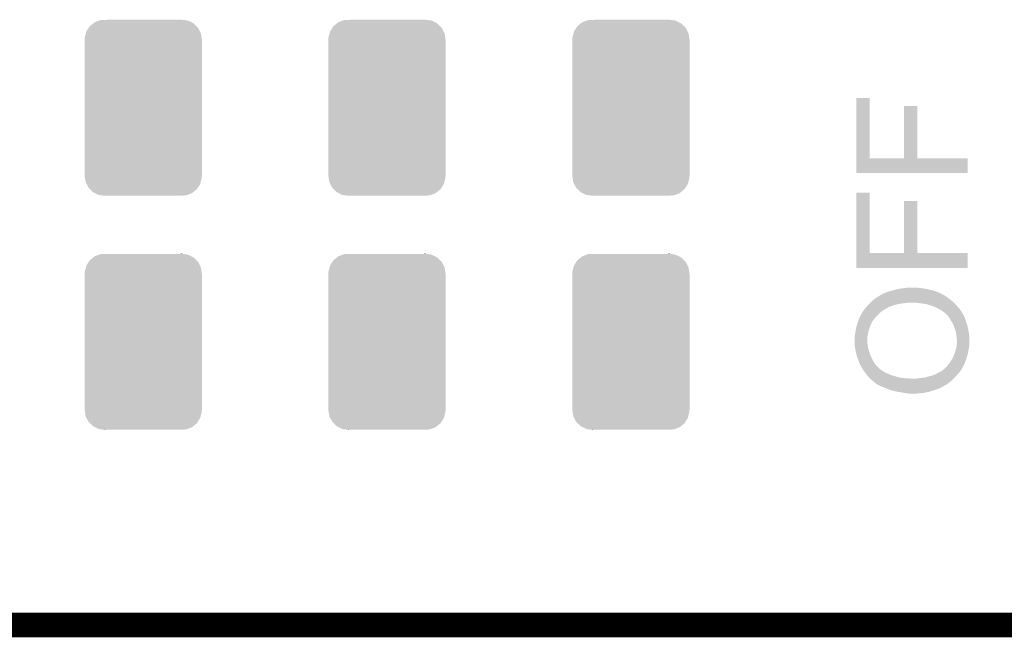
# Model space of a CAD drawing. Extents: x -9 to 122, y -9 to 65.
# Tile 3 of 256: x 0.58 to 10.68, y -8.63 to -2.29. Entities that reach past the tile are written whole.
import ezdxf

# ---------------------------------------------------------------- set-up
doc = ezdxf.new("R2010")
doc.units = 0
doc.layers.get('0').update_dxf_attribs({"linetype": 'CONTINUOUS'})
for name, color, linetype in [('CLICKER_4_FOR_R7FA4M2A_V100_GKO', 14, 'CONTINUOUS'), ('CLICKER_4_FOR_R7FA4M2A_V100_GTO', 12, 'CONTINUOUS'), ('CLICKER_4_FOR_R7FA4M2A_V100_GTS', 13, 'CONTINUOUS')]:
    doc.layers.add(name, color=color, linetype=linetype)

# ---------------------------------------------------------------- blocks, each defined once
blk = doc.blocks.new('CUSTOM_209')
for points in [[(-0.583748, 0.782048), (-0.5588, 0.820836), (0.581346, 0.782048), (0.561332, 0.820836)], [(-0.5588, 0.820836), (-0.549206, 0.835752), (0.561332, 0.820836), (0.546162, 0.835752)], [(-0.549206, 0.835752), (-0.512416, 0.865604), (0.546162, 0.835752), (0.515798, 0.865604)], [(-0.512416, 0.865604), (-0.49962, 0.875986), (0.515798, 0.865604), (0.49481, 0.875986)], [(-0.49962, 0.875986), (-0.45258, 0.893914), (0.49481, 0.875986), (0.458562, 0.893914)], [(-0.45258, 0.893914), (-0.439952, 0.898726), (0.458562, 0.893914), (0.424854, 0.898726)], [(-0.439952, 0.898726), (-0.376168, 0.9017), (0.424854, 0.898726), (0.404022, 0.9017)], [(0.376168, 0.9017), (0.395348, 0.902938), (0.404022, 0.9017), (0.395348, 0.902938)], [(-0.60071, 0.70104), (-0.599794, 0.720242), (0.60071, 0.70104), (0.597636, 0.720242)], [(-0.599794, 0.720242), (-0.588412, 0.76409), (0.597636, 0.720242), (0.590612, 0.76409)], [(-0.588412, 0.76409), (-0.583748, 0.782048), (0.590612, 0.76409), (0.581346, 0.782048)], [(-0.60198, -0.69977), (-0.60198, 0.69977), (0.60198, -0.69977), (0.60198, 0.69977)], [(-0.600706, 0.69977), (-0.60071, 0.70104), (0.600706, 0.69977), (0.60071, 0.70104)], [(-0.60071, -0.70104), (-0.600706, -0.69977), (0.60071, -0.70104), (0.600706, -0.69977)], [(-0.597634, -0.720238), (-0.60071, -0.70104), (0.599796, -0.720238), (0.60071, -0.70104)], [(-0.590612, -0.76409), (-0.597634, -0.720238), (0.58841, -0.76409), (0.599796, -0.720238)], [(-0.581348, -0.782044), (-0.590612, -0.76409), (0.58375, -0.782044), (0.58841, -0.76409)], [(-0.561334, -0.820836), (-0.581348, -0.782044), (0.558798, -0.820836), (0.58375, -0.782044)], [(-0.546164, -0.83575), (-0.561334, -0.820836), (0.549206, -0.83575), (0.558798, -0.820836)], [(-0.5158, -0.865604), (-0.546164, -0.83575), (0.512416, -0.865604), (0.549206, -0.83575)], [(-0.494812, -0.875986), (-0.5158, -0.865604), (0.499622, -0.875986), (0.512416, -0.865604)], [(-0.458566, -0.893916), (-0.494812, -0.875986), (0.452574, -0.893916), (0.499622, -0.875986)], [(-0.42487, -0.898726), (-0.458566, -0.893916), (0.439954, -0.898726), (0.452574, -0.893916)], [(-0.404038, -0.9017), (-0.42487, -0.898726), (0.376168, -0.9017), (0.439954, -0.898726)], [(-0.395352, -0.90294), (-0.404038, -0.9017), (-0.395352, -0.90294), (-0.376168, -0.9017)]]:
    blk.add_solid(points)

msp = doc.modelspace()

# ---------------------------------------------------------------- linework, layer by layer
at = {"layer": 'CLICKER_4_FOR_R7FA4M2A_V100_GKO', "const_width": 0.254}
msp.add_lwpolyline([(-4.95808, -8.49884), (29.70276, -8.49884)], dxfattribs=at)
at = {"layer": 'CLICKER_4_FOR_R7FA4M2A_V100_GTO'}
for points in [[(9.159244, -3.71348), (9.15926, -3.093742), (9.293882, -3.71348), (9.29386, -3.093742)], [(9.15926, -3.093742), (9.159262, -3.09372), (9.29386, -3.093742), (9.159262, -3.09372)], [(9.64692, -3.713458), (9.64694, -3.177562), (9.781562, -3.713458), (9.78154, -3.177562)], [(9.64694, -3.177562), (9.646942, -3.17754), (9.78154, -3.177562), (9.646942, -3.17754)], [(9.15924, -3.865858), (9.159244, -3.713502), (10.299678, -3.865858), (10.2997, -3.713502)], [(9.159244, -3.713502), (9.159244, -3.71348), (10.2997, -3.713502), (9.781562, -3.71348)], [(9.293882, -3.71348), (9.64692, -3.713458), (9.781562, -3.71348), (9.781562, -3.713458)], [(10.299678, -3.86588), (9.15924, -3.865858), (10.299678, -3.86588), (10.299678, -3.865858)], [(9.159244, -4.6863), (9.15926, -4.066562), (9.293882, -4.6863), (9.29386, -4.066562)], [(9.15926, -4.066562), (9.159262, -4.06654), (9.29386, -4.066562), (9.159262, -4.06654)], [(9.64692, -4.686278), (9.64694, -4.150382), (9.781562, -4.686278), (9.78154, -4.150382)], [(9.64694, -4.150382), (9.646942, -4.15036), (9.78154, -4.150382), (9.646942, -4.15036)], [(9.15924, -4.838678), (9.159244, -4.686322), (10.299678, -4.838678), (10.2997, -4.686322)], [(9.159244, -4.686322), (9.159244, -4.6863), (10.2997, -4.686322), (9.781562, -4.6863)], [(9.293882, -4.6863), (9.64692, -4.686278), (9.781562, -4.6863), (9.781562, -4.686278)], [(10.299678, -4.8387), (9.15924, -4.838678), (10.299678, -4.8387), (10.299678, -4.838678)], [(9.61136, -5.04952), (9.630832, -5.04698), (9.850968, -5.04952), (9.83488, -5.04698)], [(9.630832, -5.04698), (9.66978, -5.0419), (9.83488, -5.04698), (9.79424, -5.0419)], [(9.66978, -5.0419), (9.73328, -5.03936), (9.79424, -5.0419), (9.77646, -5.03936)], [(9.338098, -5.16128), (9.37048, -5.13842), (10.11936, -5.16128), (10.08888, -5.13842)], [(9.37048, -5.13842), (9.377678, -5.13334), (10.08888, -5.13842), (10.08253, -5.13334)], [(9.377678, -5.13334), (9.386452, -5.12826), (10.08253, -5.13334), (10.07618, -5.12826)], [(9.386452, -5.12826), (9.395228, -5.12318), (10.07618, -5.12826), (10.066022, -5.12318)], [(9.395228, -5.12318), (9.408388, -5.115562), (10.066022, -5.12318), (10.055862, -5.115562)], [(9.408388, -5.115562), (9.41278, -5.11302), (10.055862, -5.115562), (10.048242, -5.11302)], [(9.41278, -5.11302), (9.417164, -5.110482), (10.048242, -5.11302), (10.043164, -5.110482)], [(9.417164, -5.110482), (9.417168, -5.11048), (10.043164, -5.110482), (10.040624, -5.11048)], [(9.417168, -5.11048), (9.425944, -5.1054), (10.040624, -5.11048), (10.032158, -5.1054)], [(9.425944, -5.1054), (9.428484, -5.105398), (10.032158, -5.1054), (10.032154, -5.105398)], [(9.428484, -5.105398), (9.4488, -5.09524), (10.032154, -5.105398), (10.015222, -5.09524)], [(9.4488, -5.09524), (9.461498, -5.09016), (10.015222, -5.09524), (10.002522, -5.09016)], [(9.461498, -5.09016), (9.476738, -5.08508), (10.002522, -5.09016), (9.98982, -5.08508)], [(9.476738, -5.08508), (9.494522, -5.07746), (9.98982, -5.08508), (9.96696, -5.07746)], [(9.494522, -5.07746), (9.51484, -5.07238), (9.96696, -5.07746), (9.95172, -5.07238)], [(9.51484, -5.07238), (9.53769, -5.0673), (9.95172, -5.07238), (9.936478, -5.0673)], [(9.53769, -5.0673), (9.5377, -5.067298), (9.936478, -5.0673), (9.93647, -5.067298)], [(9.5377, -5.067298), (9.560562, -5.05968), (9.93647, -5.067298), (9.904476, -5.05968)], [(9.560562, -5.05968), (9.58596, -5.0546), (9.904476, -5.05968), (9.88314, -5.0546)], [(9.58596, -5.0546), (9.61136, -5.04952), (9.88314, -5.0546), (9.850968, -5.04952)], [(9.245602, -5.255258), (9.25022, -5.250178), (9.461502, -5.255258), (9.471662, -5.250178)], [(9.25022, -5.250178), (9.254836, -5.2451), (9.471662, -5.250178), (9.479282, -5.2451)], [(9.254836, -5.2451), (9.257146, -5.242558), (9.479282, -5.2451), (9.48436, -5.242558)], [(9.257146, -5.242558), (9.259454, -5.24002), (9.48436, -5.242558), (9.486906, -5.24002)], [(9.259454, -5.24002), (9.259456, -5.240018), (9.486906, -5.24002), (9.489444, -5.240018)], [(9.259456, -5.240018), (9.271, -5.22732), (9.489444, -5.240018), (9.521188, -5.22732)], [(9.271, -5.22732), (9.273328, -5.22478), (9.521188, -5.22732), (9.527538, -5.22478)], [(9.273328, -5.22478), (9.28497, -5.21208), (9.527538, -5.22478), (9.57072, -5.21208)], [(9.28497, -5.21208), (9.291954, -5.20446), (9.57072, -5.21208), (9.61136, -5.20446)], [(9.291954, -5.20446), (9.29661, -5.19938), (9.61136, -5.20446), (9.64946, -5.19938)], [(9.29661, -5.19938), (9.29894, -5.19684), (9.64946, -5.19938), (9.66724, -5.19684)], [(9.29894, -5.19684), (9.301674, -5.1943), (9.66724, -5.19684), (9.682482, -5.1943)], [(9.301674, -5.1943), (9.307148, -5.189218), (10.15746, -5.1943), (10.152378, -5.189218)], [(9.307148, -5.189218), (9.3345, -5.16382), (10.152378, -5.189218), (10.122362, -5.16382)], [(9.3345, -5.16382), (9.338098, -5.16128), (10.122362, -5.16382), (10.11936, -5.16128)], [(9.80694, -5.19938), (9.77138, -5.1943), (10.16254, -5.19938), (10.15746, -5.1943)], [(9.84504, -5.20446), (9.80694, -5.19938), (10.16762, -5.20446), (10.16254, -5.19938)], [(9.878062, -5.209542), (9.84504, -5.20446), (10.172702, -5.209542), (10.16762, -5.20446)], [(9.906, -5.219698), (9.878062, -5.209542), (10.182858, -5.219698), (10.172702, -5.209542)], [(9.91532, -5.22224), (9.906, -5.219698), (10.1854, -5.22224), (10.182858, -5.219698)], [(9.93394, -5.22732), (9.91532, -5.22224), (10.189804, -5.22732), (10.1854, -5.22224)], [(9.961878, -5.23748), (9.93394, -5.22732), (10.198608, -5.23748), (10.189804, -5.22732)], [(9.98474, -5.247642), (9.961878, -5.23748), (10.207416, -5.247642), (10.198608, -5.23748)], [(10.00506, -5.26034), (9.98474, -5.247642), (10.21842, -5.26034), (10.207416, -5.247642)], [(9.177866, -5.379718), (9.18972, -5.34924), (9.32688, -5.379718), (9.349742, -5.34924)], [(9.18972, -5.34924), (9.215122, -5.29844), (9.349742, -5.34924), (9.40054, -5.29844)], [(9.215122, -5.29844), (9.217656, -5.295898), (9.40054, -5.29844), (9.403082, -5.295898)], [(9.217656, -5.295898), (9.21766, -5.295894), (9.403082, -5.295898), (9.403086, -5.295894)], [(9.21766, -5.295894), (9.217666, -5.293354), (9.403086, -5.295894), (9.406262, -5.293354)], [(9.217666, -5.293354), (9.222742, -5.288276), (9.406262, -5.293354), (9.412608, -5.288276)], [(9.222742, -5.288276), (9.227822, -5.27812), (9.412608, -5.288276), (9.425304, -5.27812)], [(9.227822, -5.27812), (9.23036, -5.27558), (9.425304, -5.27812), (9.42848, -5.27558)], [(9.23036, -5.27558), (9.237982, -5.267958), (9.42848, -5.27558), (9.439914, -5.267958)], [(9.237982, -5.267958), (9.242552, -5.26034), (9.439914, -5.267958), (9.451342, -5.26034)], [(9.242552, -5.26034), (9.245602, -5.255258), (9.451342, -5.26034), (9.461502, -5.255258)], [(10.022842, -5.267962), (10.00506, -5.26034), (10.223502, -5.267962), (10.21842, -5.26034)], [(10.03808, -5.27812), (10.022842, -5.267962), (10.230274, -5.27812), (10.223502, -5.267962)], [(10.0584, -5.29336), (10.03808, -5.27812), (10.240432, -5.29336), (10.230274, -5.27812)], [(10.066022, -5.298442), (10.0584, -5.29336), (10.24382, -5.298442), (10.240432, -5.29336)], [(10.0711, -5.30352), (10.066022, -5.298442), (10.247206, -5.30352), (10.24382, -5.298442)], [(10.073962, -5.306064), (10.0711, -5.30352), (10.2489, -5.306064), (10.247206, -5.30352)], [(10.076822, -5.308606), (10.073962, -5.306064), (10.248906, -5.308606), (10.2489, -5.306064)], [(10.079678, -5.311144), (10.076822, -5.308606), (10.251442, -5.311144), (10.248906, -5.308606)], [(10.091104, -5.321302), (10.079678, -5.311144), (10.256522, -5.321302), (10.251442, -5.311144)], [(10.09396, -5.323842), (10.091104, -5.321302), (10.258216, -5.323842), (10.256522, -5.321302)], [(10.097516, -5.32892), (10.09396, -5.323842), (10.2616, -5.32892), (10.258216, -5.323842)], [(10.111742, -5.34924), (10.097516, -5.32892), (10.26973, -5.34924), (10.2616, -5.32892)], [(10.114564, -5.35432), (10.111742, -5.34924), (10.271762, -5.35432), (10.26973, -5.34924)], [(9.152664, -5.46862), (9.1567, -5.445758), (9.28878, -5.46862), (9.2964, -5.445758)], [(9.1567, -5.445758), (9.158984, -5.43814), (9.2964, -5.445758), (9.29894, -5.43814)], [(9.158984, -5.43814), (9.166604, -5.412738), (9.29894, -5.43814), (9.309102, -5.412738)], [(9.166604, -5.412738), (9.16889, -5.405118), (9.309102, -5.412738), (9.314182, -5.405118)], [(9.16889, -5.405118), (9.171938, -5.39496), (9.314182, -5.405118), (9.31672, -5.39496)], [(9.171938, -5.394956), (9.174902, -5.387338), (9.316722, -5.394956), (9.3218, -5.387338)], [(9.171938, -5.39496), (9.171938, -5.394956), (9.31672, -5.39496), (9.316722, -5.394956)], [(9.174902, -5.387338), (9.176876, -5.38226), (9.3218, -5.387338), (9.324342, -5.38226)], [(9.176876, -5.38226), (9.177866, -5.379718), (9.324342, -5.38226), (9.32688, -5.379718)], [(10.12444, -5.3721), (10.114564, -5.35432), (10.27684, -5.3721), (10.271762, -5.35432)], [(10.124442, -5.372102), (10.12444, -5.3721), (10.27684, -5.372102), (10.27684, -5.3721)], [(10.136296, -5.389882), (10.124442, -5.372102), (10.28446, -5.389882), (10.27684, -5.372102)], [(10.139678, -5.394958), (10.136296, -5.389882), (10.28573, -5.394958), (10.28446, -5.389882)], [(10.148148, -5.410202), (10.139678, -5.394958), (10.289542, -5.410202), (10.28573, -5.394958)], [(10.15238, -5.417822), (10.148148, -5.410202), (10.2924, -5.417822), (10.289542, -5.410202)], [(10.156614, -5.430522), (10.15238, -5.417822), (10.29716, -5.430522), (10.2924, -5.417822)], [(10.1727, -5.47878), (10.156614, -5.430522), (10.30732, -5.47878), (10.29716, -5.430522)], [(9.14146, -5.542278), (9.144, -5.52704), (9.271, -5.542278), (9.273856, -5.52704)], [(9.14146, -5.542282), (9.14146, -5.542278), (9.271, -5.542282), (9.271, -5.542278)], [(9.14146, -5.557518), (9.14146, -5.542282), (9.271, -5.557518), (9.271, -5.542282)], [(9.144, -5.52704), (9.14654, -5.50672), (9.273856, -5.52704), (9.277666, -5.50672)], [(9.14654, -5.50672), (9.147266, -5.501638), (9.277666, -5.50672), (9.27862, -5.501638)], [(9.147266, -5.501638), (9.14908, -5.48894), (9.27862, -5.501638), (9.282526, -5.48894)], [(9.14908, -5.48894), (9.152664, -5.46862), (9.282526, -5.48894), (9.28878, -5.46862)], [(10.175238, -5.4864), (10.1727, -5.47878), (10.308464, -5.4864), (10.30732, -5.47878)], [(10.18032, -5.506722), (10.175238, -5.4864), (10.311512, -5.506722), (10.308464, -5.4864)], [(10.18286, -5.52704), (10.18032, -5.506722), (10.31456, -5.52704), (10.311512, -5.506722)], [(10.183284, -5.529582), (10.18286, -5.52704), (10.31494, -5.529582), (10.31456, -5.52704)], [(10.18794, -5.557522), (10.183284, -5.529582), (10.316272, -5.557522), (10.31494, -5.529582)], [(9.13892, -5.567678), (9.14146, -5.557518), (9.271, -5.567678), (9.271, -5.557518)], [(9.13892, -5.582922), (9.13892, -5.567678), (9.271, -5.582922), (9.271, -5.567678)], [(9.140474, -5.610858), (9.13892, -5.582922), (9.271, -5.610858), (9.271, -5.582922)], [(9.141178, -5.62356), (9.140474, -5.610858), (9.27354, -5.62356), (9.271, -5.610858)], [(9.14146, -5.62864), (9.141178, -5.62356), (9.274388, -5.62864), (9.27354, -5.62356)], [(9.14273, -5.6388), (9.14146, -5.62864), (9.27608, -5.6388), (9.274388, -5.62864)], [(9.144954, -5.656578), (9.14273, -5.6388), (9.27862, -5.656578), (9.27608, -5.6388)], [(10.181588, -5.659122), (10.1854, -5.646422), (10.3124, -5.659122), (10.3124, -5.646422)], [(10.1854, -5.646422), (10.185822, -5.641342), (10.3124, -5.646422), (10.3124, -5.641342)], [(10.185822, -5.641342), (10.187304, -5.623564), (10.3124, -5.641342), (10.31748, -5.623564)], [(10.187304, -5.623564), (10.19048, -5.58546), (10.31748, -5.623564), (10.31748, -5.58546)], [(10.18794, -5.567682), (10.18794, -5.557522), (10.316756, -5.567682), (10.316272, -5.557522)], [(10.19048, -5.577842), (10.18794, -5.567682), (10.31724, -5.577842), (10.316756, -5.567682)], [(10.19048, -5.58292), (10.19048, -5.577842), (10.31748, -5.58292), (10.31724, -5.577842)], [(10.19048, -5.58546), (10.19048, -5.58292), (10.31748, -5.58546), (10.31748, -5.58292)], [(9.14654, -5.66928), (9.144954, -5.656578), (9.281796, -5.66928), (9.27862, -5.656578)], [(9.148064, -5.6769), (9.14654, -5.66928), (9.2837, -5.6769), (9.281796, -5.66928)], [(9.15416, -5.707382), (9.148064, -5.6769), (9.292664, -5.707382), (9.2837, -5.6769)], [(9.157548, -5.72008), (9.15416, -5.707382), (9.296398, -5.72008), (9.292664, -5.707382)], [(9.164322, -5.74548), (9.157548, -5.72008), (9.307688, -5.74548), (9.296398, -5.72008)], [(9.171578, -5.7658), (9.164322, -5.74548), (9.31672, -5.7658), (9.307688, -5.74548)], [(10.142218, -5.76834), (10.161408, -5.725162), (10.286066, -5.76834), (10.2997, -5.725162)], [(10.161408, -5.725162), (10.172698, -5.699762), (10.2997, -5.725162), (10.303932, -5.699762)], [(10.172698, -5.699762), (10.176394, -5.67944), (10.303932, -5.699762), (10.30732, -5.67944)], [(10.176394, -5.67944), (10.17778, -5.67182), (10.30732, -5.67944), (10.309224, -5.67182)], [(10.17778, -5.67182), (10.181588, -5.659122), (10.309224, -5.67182), (10.3124, -5.659122)], [(9.17702, -5.78104), (9.171578, -5.7658), (9.324342, -5.78104), (9.31672, -5.7658)], [(9.180928, -5.791198), (9.17702, -5.78104), (9.32942, -5.791198), (9.324342, -5.78104)], [(9.18972, -5.81406), (9.180928, -5.791198), (9.344662, -5.81406), (9.32942, -5.791198)], [(9.20115, -5.83692), (9.18972, -5.81406), (9.3599, -5.83692), (9.344662, -5.81406)], [(9.20496, -5.84454), (9.20115, -5.83692), (9.36752, -5.84454), (9.3599, -5.83692)], [(9.224772, -5.877558), (9.20496, -5.84454), (9.400538, -5.877558), (9.36752, -5.84454)], [(10.073626, -5.86232), (10.076178, -5.857246), (10.246348, -5.86232), (10.248886, -5.857246)], [(10.076178, -5.857246), (10.083798, -5.852162), (10.248886, -5.857246), (10.25143, -5.852162)], [(10.083798, -5.852162), (10.08888, -5.84454), (10.25143, -5.852162), (10.255242, -5.84454)], [(10.08888, -5.84454), (10.107168, -5.82168), (10.255242, -5.84454), (10.26668, -5.82168)], [(10.107168, -5.82168), (10.1092, -5.81914), (10.26668, -5.82168), (10.267614, -5.81914)], [(10.1092, -5.81914), (10.12952, -5.78866), (10.267614, -5.81914), (10.278846, -5.78866)], [(10.12952, -5.78866), (10.139042, -5.77342), (10.278846, -5.78866), (10.284462, -5.77342)], [(10.139042, -5.77342), (10.142218, -5.76834), (10.284462, -5.77342), (10.286066, -5.76834)], [(9.229344, -5.88518), (9.224772, -5.877558), (9.413242, -5.88518), (9.400538, -5.877558)], [(9.235438, -5.895338), (9.229344, -5.88518), (9.428478, -5.895338), (9.413242, -5.88518)], [(9.23544, -5.89534), (9.235438, -5.895338), (9.42848, -5.89534), (9.428478, -5.895338)], [(9.24306, -5.9055), (9.23544, -5.89534), (9.446262, -5.9055), (9.42848, -5.89534)], [(9.25068, -5.91566), (9.24306, -5.9055), (9.46658, -5.91566), (9.446262, -5.9055)], [(9.257938, -5.92582), (9.25068, -5.91566), (9.48944, -5.92582), (9.46658, -5.91566)], [(9.26338, -5.93344), (9.257938, -5.92582), (9.506204, -5.93344), (9.48944, -5.92582)], [(9.267614, -5.93852), (9.26338, -5.93344), (9.517378, -5.93852), (9.506204, -5.93344)], [(9.273964, -5.94614), (9.267614, -5.93852), (9.54786, -5.94614), (9.517378, -5.93852)], [(9.27608, -5.94868), (9.273964, -5.94614), (9.556116, -5.94868), (9.54786, -5.94614)], [(9.282176, -5.9563), (9.27608, -5.94868), (9.580882, -5.9563), (9.556116, -5.94868)], [(9.286238, -5.961378), (9.282176, -5.9563), (9.60458, -5.961378), (9.580882, -5.9563)], [(9.862818, -5.96138), (9.91616, -5.94614), (10.166642, -5.96138), (10.18071, -5.94614)], [(9.91616, -5.94614), (9.93478, -5.94106), (10.18071, -5.94614), (10.1854, -5.94106)], [(9.93478, -5.94106), (9.9441, -5.938518), (10.1854, -5.94106), (10.18771, -5.938518)], [(9.9441, -5.938518), (9.97204, -5.92836), (10.18771, -5.938518), (10.196944, -5.92836)], [(9.97204, -5.92836), (9.997442, -5.91312), (10.196944, -5.92836), (10.2108, -5.91312)], [(9.997442, -5.91312), (10.022838, -5.90042), (10.2108, -5.91312), (10.220324, -5.90042)], [(10.022838, -5.90042), (10.048236, -5.882642), (10.220324, -5.90042), (10.23366, -5.882642)], [(10.048236, -5.882642), (10.04824, -5.88264), (10.23366, -5.882642), (10.23366, -5.88264)], [(10.04824, -5.88264), (10.053948, -5.877566), (10.23366, -5.88264), (10.238734, -5.877566)], [(10.053948, -5.877566), (10.059644, -5.872502), (10.238734, -5.877566), (10.23874, -5.872502)], [(10.059644, -5.872502), (10.05967, -5.87248), (10.23874, -5.872502), (10.241266, -5.87248)], [(10.05967, -5.87248), (10.071094, -5.862326), (10.241266, -5.87248), (10.246344, -5.862326)], [(10.071094, -5.862326), (10.073626, -5.86232), (10.246344, -5.862326), (10.246348, -5.86232)], [(9.28878, -5.96392), (9.286238, -5.961378), (9.616442, -5.96392), (9.60458, -5.961378)], [(9.29386, -5.969), (9.28878, -5.96392), (9.65708, -5.969), (9.616442, -5.96392)], [(9.2964, -5.97154), (9.29386, -5.969), (9.70026, -5.97154), (9.65708, -5.969)], [(9.29894, -5.97408), (9.2964, -5.97154), (9.74598, -5.97408), (9.70026, -5.97154)], [(9.301482, -5.976622), (9.29894, -5.97408), (10.152182, -5.976622), (10.15492, -5.97408)], [(9.33196, -6.00202), (9.301482, -5.976622), (10.12483, -6.00202), (10.152182, -5.976622)], [(9.338564, -6.0071), (9.33196, -6.00202), (10.11936, -6.0071), (10.12483, -6.00202)], [(9.36498, -6.02742), (9.338564, -6.0071), (10.089804, -6.02742), (10.11936, -6.0071)], [(9.378316, -6.03504), (9.36498, -6.02742), (10.078722, -6.03504), (10.089804, -6.02742)], [(9.400538, -6.04774), (9.378316, -6.03504), (10.056782, -6.04774), (10.078722, -6.03504)], [(9.43864, -6.06298), (9.400538, -6.04774), (10.030456, -6.06298), (10.056782, -6.04774)], [(9.766298, -5.97408), (9.78154, -5.97154), (10.15492, -5.97408), (10.157264, -5.97154)], [(9.78154, -5.97154), (9.8171, -5.96646), (10.157264, -5.97154), (10.161952, -5.96646)], [(9.8171, -5.96646), (9.862818, -5.96138), (10.161952, -5.96646), (10.166642, -5.96138)], [(9.438656, -6.062986), (9.43864, -6.06298), (10.027914, -6.062986), (10.030456, -6.06298)], [(9.451346, -6.068062), (9.438656, -6.062986), (10.022836, -6.068062), (10.027914, -6.062986)], [(9.457696, -6.070602), (9.451346, -6.068062), (10.017758, -6.070602), (10.022836, -6.068062)], [(9.464046, -6.073142), (9.457696, -6.070602), (10.007598, -6.073142), (10.017758, -6.070602)], [(9.47674, -6.07822), (9.464046, -6.073142), (9.994902, -6.07822), (10.007598, -6.073142)], [(9.490964, -6.0833), (9.47674, -6.07822), (9.979662, -6.0833), (9.994902, -6.07822)], [(9.5123, -6.09092), (9.490964, -6.0833), (9.961884, -6.09092), (9.979662, -6.0833)], [(9.512308, -6.090922), (9.5123, -6.09092), (9.96188, -6.090922), (9.961884, -6.09092)], [(9.53008, -6.096), (9.512308, -6.090922), (9.9441, -6.096), (9.96188, -6.090922)], [(9.54786, -6.10108), (9.53008, -6.096), (9.923782, -6.10108), (9.9441, -6.096)], [(9.58342, -6.1087), (9.54786, -6.10108), (9.900918, -6.1087), (9.923782, -6.10108)], [(9.61644, -6.11378), (9.58342, -6.1087), (9.876788, -6.11378), (9.900918, -6.1087)], [(9.64692, -6.11886), (9.61644, -6.11378), (9.852658, -6.11886), (9.876788, -6.11378)], [(9.67486, -6.12394), (9.64692, -6.11886), (9.80186, -6.12394), (9.852658, -6.11886)], [(9.69772, -6.12648), (9.67486, -6.12394), (9.77392, -6.12648), (9.80186, -6.12394)], [(9.733278, -6.12902), (9.718038, -6.12648), (9.745982, -6.12902), (9.77392, -6.12648)]]:
    msp.add_solid(points, dxfattribs=at)

# ---------------------------------------------------------------- block references
at = {"layer": 'CLICKER_4_FOR_R7FA4M2A_V100_GTS'}
for p in [(1.84404, -3.19532), (4.3434, -3.19532), (6.8453, -3.19532), (1.84404, -5.59562), (4.3434, -5.59562), (6.8453, -5.59562)]:
    msp.add_blockref('CUSTOM_209', p, dxfattribs=at)

doc.saveas('drawing.dxf')
